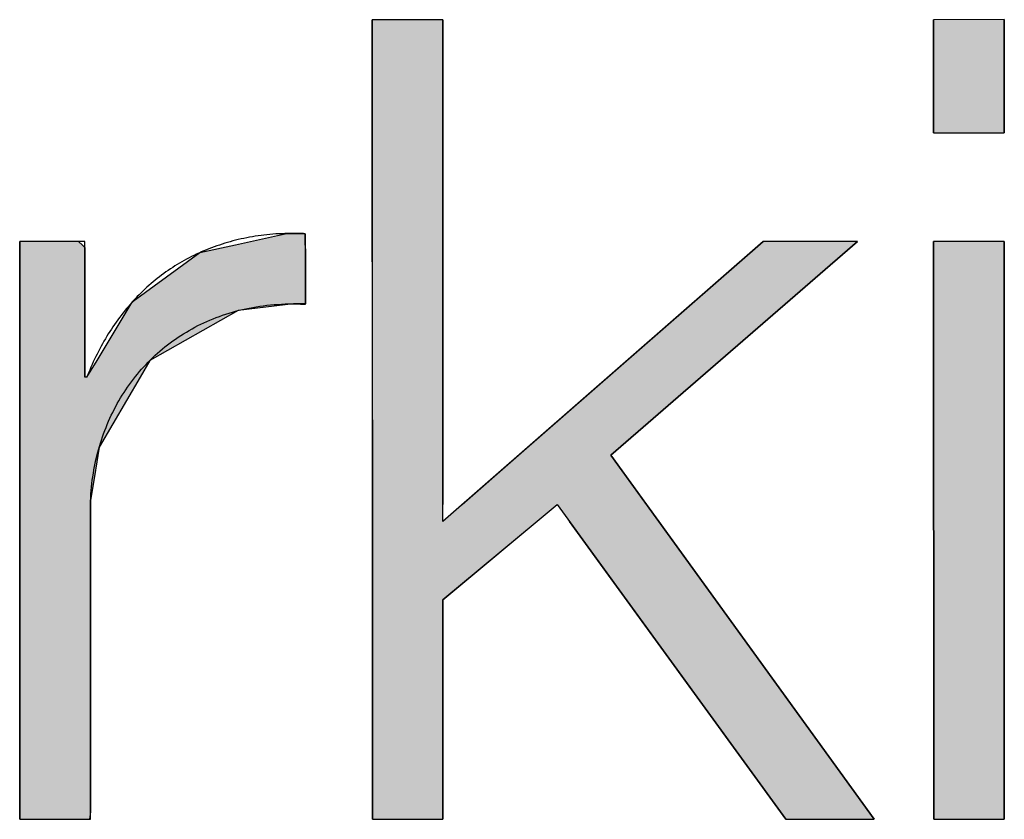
# Model space of a CAD drawing. Extents: x 715 to 7297, y 117 to 5860.
# Tile 47 of 95: x 3582 to 3671, y 317 to 389. Entities that reach past the tile are written whole.
import ezdxf

# ---------------------------------------------------------------- set-up
doc = ezdxf.new("R2010")
doc.units = 0
doc.layers.get('0').update_dxf_attribs({"linetype": 'CONTINUOUS'})
doc.layers.add('LOGO', color=7, linetype='CONTINUOUS')

# ---------------------------------------------------------------- blocks, each defined once
blk = doc.blocks.new('*U35')
at = {"layer": 'LOGO', "color": 30, "linetype": 'CONTINUOUS'}
for p, q in [((48.612, 7.513), (49.161, 7.635)), ((49.161, 7.635), (49.261, 7.657)), ((49.261, 7.657), (49.273, 7.659)), ((49.273, 7.659), (49.524, 7.657)), ((49.524, 7.657), (49.524, 7.635)), ((49.524, 7.635), (49.524, 7.513)), ((45.79, 7.506), (45.793, 7.555)), ((45.79, 7.479), (45.79, 7.506)), ((45.79, 7.23), (45.79, 7.479)), ((46.561, 7.555), (46.611, 7.506)), ((46.611, 7.506), (46.64, 7.479)), ((46.64, 7.479), (46.64, 7.23)), ((48.146, 7.41), (48.612, 7.513)), ((49.524, 7.513), (49.524, 7.41)), ((47.273, 6.774), (48.146, 7.41)), ((49.524, 7.41), (49.524, 6.774)), ((45.79, 6.098), (45.79, 7.23)), ((46.64, 7.23), (46.64, 6.098)), ((47.194, 6.652), (47.247, 6.739)), ((47.247, 6.739), (47.248, 6.741)), ((47.248, 6.741), (47.264, 6.768)), ((47.264, 6.768), (47.273, 6.774)), ((49.369, 6.739), (48.645, 6.652)), ((49.524, 6.741), (49.369, 6.739)), ((49.524, 6.774), (49.524, 6.768)), ((49.524, 6.768), (49.524, 6.741)), ((46.801, 6.001), (47.194, 6.652)), ((48.645, 6.652), (47.492, 6.001)), ((45.79, 6.06), (45.79, 6.098)), ((45.79, 5.783), (45.79, 6.06)), ((46.64, 6.098), (46.64, 6.06)), ((46.64, 6.06), (46.64, 5.783)), ((46.669, 5.783), (46.801, 6.001)), ((47.492, 6.001), (47.365, 5.783)), ((45.79, 4.865), (45.79, 5.783)), ((47.365, 5.783), (46.829, 4.865)), ((45.79, 4.482), (45.79, 4.865)), ((46.829, 4.865), (46.767, 4.482)), ((45.79, 4.172), (45.79, 4.482)), ((46.767, 4.482), (46.716, 4.172)), ((45.79, 3.853), (45.79, 4.172)), ((46.716, 4.172), (46.713, 3.853)), ((45.79, 3.25), (45.79, 3.853)), ((46.713, 3.853), (46.713, 3.25)), ((45.79, 2.727), (45.79, 3.25)), ((46.713, 3.25), (46.713, 2.727)), ((45.79, 2.388), (45.79, 2.727)), ((46.713, 2.727), (46.713, 2.388)), ((45.79, 1.18), (45.79, 2.388)), ((46.713, 2.388), (46.713, 1.18)), ((45.79, 0.629), (45.79, 1.18)), ((46.713, 1.18), (46.713, 0.629)), ((45.79, 0.186), (45.79, 0.629)), ((46.713, 0.629), (46.713, 0.186)), ((45.79, 0.099), (45.79, 0.186)), ((46.713, 0.186), (46.713, 0.099)), ((45.79, 0), (45.79, 0.099)), ((46.713, 0.099), (46.703, 0))]:
    blk.add_line(p, q, dxfattribs=at)
at = {"layer": 'LOGO', "color": 30, "linetype": 'CONTINUOUS', "extrusion": (0, 0, -1)}
for points in [[(-49.161, 7.635), (-49.524, 7.513), (-48.612, 7.513)], [(-49.261, 7.657), (-49.524, 7.635), (-49.161, 7.635)], [(-49.161, 7.635), (-49.524, 7.635), (-49.524, 7.513)], [(-49.273, 7.659), (-49.524, 7.657), (-49.261, 7.657)], [(-49.261, 7.657), (-49.524, 7.657), (-49.524, 7.635)], [(-45.793, 7.555), (-46.611, 7.506), (-45.79, 7.506)], [(-45.79, 7.506), (-46.64, 7.479), (-45.79, 7.479)], [(-45.79, 7.506), (-46.611, 7.506), (-46.64, 7.479)], [(-45.79, 7.479), (-46.64, 7.23), (-45.79, 7.23)], [(-45.79, 7.479), (-46.64, 7.479), (-46.64, 7.23)], [(-45.793, 7.555), (-46.561, 7.555), (-46.611, 7.506)], [(-48.612, 7.513), (-49.524, 7.41), (-48.146, 7.41)], [(-48.612, 7.513), (-49.524, 7.513), (-49.524, 7.41)], [(-48.146, 7.41), (-49.524, 6.774), (-47.273, 6.774)], [(-48.146, 7.41), (-49.524, 7.41), (-49.524, 6.774)], [(-45.79, 7.23), (-46.64, 6.098), (-45.79, 6.098)], [(-45.79, 7.23), (-46.64, 7.23), (-46.64, 6.098)], [(-47.247, 6.739), (-48.645, 6.652), (-47.194, 6.652)], [(-47.248, 6.741), (-49.369, 6.739), (-47.247, 6.739)], [(-47.247, 6.739), (-49.369, 6.739), (-48.645, 6.652)], [(-47.264, 6.768), (-49.524, 6.741), (-47.248, 6.741)], [(-47.248, 6.741), (-49.524, 6.741), (-49.369, 6.739)], [(-47.273, 6.774), (-49.524, 6.768), (-47.264, 6.768)], [(-47.264, 6.768), (-49.524, 6.768), (-49.524, 6.741)], [(-47.273, 6.774), (-49.524, 6.774), (-49.524, 6.768)], [(-47.194, 6.652), (-47.492, 6.001), (-46.801, 6.001)], [(-47.194, 6.652), (-48.645, 6.652), (-47.492, 6.001)], [(-45.79, 6.098), (-46.64, 6.06), (-45.79, 6.06)], [(-45.79, 6.098), (-46.64, 6.098), (-46.64, 6.06)], [(-45.79, 6.06), (-46.64, 5.783), (-45.79, 5.783)], [(-45.79, 6.06), (-46.64, 6.06), (-46.64, 5.783)], [(-46.801, 6.001), (-47.365, 5.783), (-46.669, 5.783)], [(-46.801, 6.001), (-47.492, 6.001), (-47.365, 5.783)], [(-45.79, 5.783), (-46.829, 4.865), (-45.79, 4.865)], [(-45.79, 5.783), (-47.365, 5.783), (-46.829, 4.865)], [(-45.79, 4.865), (-46.767, 4.482), (-45.79, 4.482)], [(-45.79, 4.865), (-46.829, 4.865), (-46.767, 4.482)], [(-45.79, 4.482), (-46.716, 4.172), (-45.79, 4.172)], [(-45.79, 4.482), (-46.767, 4.482), (-46.716, 4.172)], [(-45.79, 4.172), (-46.713, 3.853), (-45.79, 3.853)], [(-45.79, 4.172), (-46.716, 4.172), (-46.713, 3.853)], [(-45.79, 3.853), (-46.713, 3.25), (-45.79, 3.25)], [(-45.79, 3.853), (-46.713, 3.853), (-46.713, 3.25)], [(-45.79, 3.25), (-46.713, 2.727), (-45.79, 2.727)], [(-45.79, 3.25), (-46.713, 3.25), (-46.713, 2.727)], [(-45.79, 2.727), (-46.713, 2.388), (-45.79, 2.388)], [(-45.79, 2.727), (-46.713, 2.727), (-46.713, 2.388)], [(-45.79, 2.388), (-46.713, 1.18), (-45.79, 1.18)], [(-45.79, 2.388), (-46.713, 2.388), (-46.713, 1.18)], [(-45.79, 1.18), (-46.713, 0.629), (-45.79, 0.629)], [(-45.79, 1.18), (-46.713, 1.18), (-46.713, 0.629)], [(-45.79, 0.629), (-46.713, 0.186), (-45.79, 0.186)], [(-45.79, 0.629), (-46.713, 0.629), (-46.713, 0.186)], [(-45.79, 0.186), (-46.713, 0.099), (-45.79, 0.099)], [(-45.79, 0.186), (-46.713, 0.186), (-46.713, 0.099)], [(-45.79, 0.099), (-46.703, 0), (-45.79, 0)], [(-45.79, 0.099), (-46.713, 0.099), (-46.703, 0)]]:
    blk.add_solid(points, dxfattribs=at)
blk = doc.blocks.new('*U36')
at = {"layer": 'LOGO', "color": 30, "linetype": 'CONTINUOUS'}
for p, q in [((50.4, 4.114), (50.4, 10.454)), ((51.322, 10.454), (51.322, 4.114)), ((52.31, 4.758), (55.51, 7.555)), ((56.74, 7.555), (53.518, 4.758)), ((51.574, 4.114), (52.31, 4.758)), ((53.518, 4.758), (53.984, 4.114)), ((50.4, 3.894), (50.4, 4.114)), ((53.984, 4.114), (54.143, 3.894)), ((50.4, 2.869), (50.4, 3.894)), ((52.552, 3.894), (51.322, 2.869)), ((55.802, 0), (52.975, 3.894)), ((54.143, 3.894), (56.959, 0)), ((50.4, 0), (50.4, 2.869)), ((51.322, 2.869), (51.322, 0))]:
    blk.add_line(p, q, dxfattribs=at)
at = {"layer": 'LOGO', "color": 30, "linetype": 'CONTINUOUS', "extrusion": (0, 0, -1)}
for points in [[(-50.4, 10.454), (-51.322, 4.114), (-50.4, 4.114)], [(-50.4, 10.454), (-51.322, 10.454), (-51.322, 4.114)], [(-55.51, 7.555), (-53.518, 4.758), (-52.31, 4.758)], [(-55.51, 7.555), (-56.74, 7.555), (-53.518, 4.758)], [(-52.31, 4.758), (-53.984, 4.114), (-51.574, 4.114)], [(-52.31, 4.758), (-53.518, 4.758), (-53.984, 4.114)], [(-50.4, 4.114), (-51.322, 3.894), (-50.4, 3.894)], [(-50.4, 4.114), (-51.322, 4.114), (-51.322, 3.894)], [(-51.574, 4.114), (-52.552, 3.894), (-51.322, 3.894)], [(-51.574, 4.114), (-52.816, 4.114), (-52.552, 3.894)], [(-52.816, 4.114), (-54.143, 3.894), (-52.975, 3.894)], [(-52.816, 4.114), (-53.984, 4.114), (-54.143, 3.894)], [(-50.4, 3.894), (-51.322, 2.869), (-50.4, 2.869)], [(-50.4, 3.894), (-52.552, 3.894), (-51.322, 2.869)], [(-52.975, 3.894), (-56.959, 0), (-55.802, 0)], [(-52.975, 3.894), (-54.143, 3.894), (-56.959, 0)], [(-50.4, 2.869), (-51.322, 0), (-50.4, 0)], [(-50.4, 2.869), (-51.322, 2.869), (-51.322, 0)]]:
    blk.add_solid(points, dxfattribs=at)
blk = doc.blocks.new('*U37')
at = {"layer": 'LOGO', "color": 30, "linetype": 'CONTINUOUS'}
for p, q in [((57.737, 8.975), (57.737, 10.454)), ((58.659, 10.454), (58.659, 8.975)), ((57.737, 0), (57.737, 7.555)), ((58.659, 7.555), (58.659, 0))]:
    blk.add_line(p, q, dxfattribs=at)
at = {"layer": 'LOGO', "color": 30, "linetype": 'CONTINUOUS', "extrusion": (0, 0, -1)}
for points in [[(-57.737, 10.454), (-58.659, 8.975), (-57.737, 8.975)], [(-57.737, 10.454), (-58.659, 10.454), (-58.659, 8.975)], [(-57.737, 7.555), (-58.659, 0), (-57.737, 0)], [(-57.737, 7.555), (-58.659, 7.555), (-58.659, 0)]]:
    blk.add_solid(points, dxfattribs=at)
blk = doc.blocks.new('KLAUS')
at = {"layer": 'LOGO'}
for points in [[(50.4, 0), (51.322, 0), (51.322, 2.869), (52.816, 4.114), (55.802, 0), (56.959, 0), (53.518, 4.758), (56.74, 7.555), (55.51, 7.555), (51.322, 3.894), (51.322, 10.454), (50.4, 10.454), (50.4, 0), (50.4, 0)], [(57.737, 8.975), (58.659, 8.975), (58.659, 10.454), (57.737, 10.454), (57.737, 8.975), (57.737, 8.975)], [(57.737, 0), (58.659, 0), (58.659, 7.555), (57.737, 7.555), (57.737, 0), (57.737, 0)]]:
    blk.add_lwpolyline(points, dxfattribs=at)
blk.add_polyline3d([(45.79, 0, 0), (45.791, 0, 0), (45.791, 0, 0), (45.793, 0, 0), (45.795, 0, 0), (45.797, 0, 0), (45.8, 0, 0), (45.803, 0, 0), (45.807, 0, 0), (45.812, 0, 0), (45.817, 0, 0), (45.822, 0, 0), (45.828, 0, 0), (45.834, 0, 0), (45.84, 0, 0), (45.847, 0, 0), (45.855, 0, 0), (45.862, 0, 0), (45.871, 0, 0), (45.879, 0, 0), (45.888, 0, 0), (45.897, 0, 0), (45.907, 0, 0), (45.916, 0, 0), (45.926, 0, 0), (45.937, 0, 0), (45.947, 0, 0), (45.959, 0, 0), (45.97, 0, 0), (45.981, 0, 0), (45.993, 0, 0), (46.005, 0, 0), (46.017, 0, 0), (46.029, 0, 0), (46.042, 0, 0), (46.054, 0, 0), (46.067, 0, 0), (46.08, 0, 0), (46.093, 0, 0), (46.106, 0, 0), (46.12, 0, 0), (46.133, 0, 0), (46.147, 0, 0), (46.161, 0, 0), (46.175, 0, 0), (46.188, 0, 0), (46.202, 0, 0), (46.216, 0, 0), (46.23, 0, 0), (46.244, 0, 0), (46.258, 0, 0), (46.272, 0, 0), (46.286, 0, 0), (46.3, 0, 0), (46.314, 0, 0), (46.327, 0, 0), (46.341, 0, 0), (46.355, 0, 0), (46.368, 0, 0), (46.382, 0, 0), (46.395, 0, 0), (46.409, 0, 0), (46.422, 0, 0), (46.435, 0, 0), (46.448, 0, 0), (46.46, 0, 0), (46.473, 0, 0), (46.485, 0, 0), (46.497, 0, 0), (46.509, 0, 0), (46.521, 0, 0), (46.532, 0, 0), (46.544, 0, 0), (46.555, 0, 0), (46.565, 0, 0), (46.576, 0, 0), (46.586, 0, 0), (46.596, 0, 0), (46.605, 0, 0), (46.614, 0, 0), (46.623, 0, 0), (46.632, 0, 0), (46.64, 0, 0), (46.648, 0, 0), (46.655, 0, 0), (46.662, 0, 0), (46.669, 0, 0), (46.675, 0, 0), (46.681, 0, 0), (46.686, 0, 0), (46.691, 0, 0), (46.695, 0, 0), (46.699, 0, 0), (46.703, 0, 0), (46.706, 0, 0), (46.708, 0, 0), (46.71, 0, 0), (46.712, 0, 0), (46.713, 0, 0), (46.713, 0, 0), (46.713, 0.001, 0), (46.713, 0.004, 0), (46.713, 0.01, 0), (46.713, 0.018, 0), (46.713, 0.028, 0), (46.713, 0.041, 0), (46.713, 0.055, 0), (46.713, 0.072, 0), (46.713, 0.091, 0), (46.713, 0.112, 0), (46.713, 0.135, 0), (46.713, 0.16, 0), (46.713, 0.186, 0), (46.713, 0.215, 0), (46.713, 0.245, 0), (46.713, 0.277, 0), (46.713, 0.311, 0), (46.713, 0.346, 0), (46.713, 0.383, 0), (46.713, 0.421, 0), (46.713, 0.461, 0), (46.713, 0.503, 0), (46.713, 0.545, 0), (46.713, 0.589, 0), (46.713, 0.634, 0), (46.713, 0.681, 0), (46.713, 0.729, 0), (46.713, 0.777, 0), (46.713, 0.827, 0), (46.713, 0.878, 0), (46.713, 0.93, 0), (46.713, 0.983, 0), (46.713, 1.036, 0), (46.713, 1.091, 0), (46.713, 1.146, 0), (46.713, 1.202, 0), (46.713, 1.259, 0), (46.713, 1.316, 0), (46.713, 1.374, 0), (46.713, 1.432, 0), (46.713, 1.491, 0), (46.713, 1.55, 0), (46.713, 1.61, 0), (46.713, 1.67, 0), (46.713, 1.73, 0), (46.713, 1.791, 0), (46.713, 1.852, 0), (46.713, 1.912, 0), (46.713, 1.973, 0), (46.713, 2.034, 0), (46.713, 2.095, 0), (46.713, 2.156, 0), (46.713, 2.217, 0), (46.713, 2.277, 0), (46.713, 2.338, 0), (46.713, 2.398, 0), (46.713, 2.458, 0), (46.713, 2.517, 0), (46.713, 2.576, 0), (46.713, 2.635, 0), (46.713, 2.693, 0), (46.713, 2.75, 0), (46.713, 2.807, 0), (46.713, 2.863, 0), (46.713, 2.918, 0), (46.713, 2.973, 0), (46.713, 3.027, 0), (46.713, 3.08, 0), (46.713, 3.132, 0), (46.713, 3.183, 0), (46.713, 3.234, 0), (46.713, 3.283, 0), (46.713, 3.331, 0), (46.713, 3.377, 0), (46.713, 3.423, 0), (46.713, 3.467, 0), (46.713, 3.511, 0), (46.713, 3.552, 0), (46.713, 3.592, 0), (46.713, 3.631, 0), (46.713, 3.669, 0), (46.713, 3.704, 0), (46.713, 3.739, 0), (46.713, 3.771, 0), (46.713, 3.802, 0), (46.713, 3.831, 0), (46.713, 3.858, 0), (46.713, 3.884, 0), (46.713, 3.907, 0), (46.713, 3.929, 0), (46.713, 3.948, 0), (46.713, 3.966, 0), (46.713, 3.981, 0), (46.713, 3.994, 0), (46.713, 4.005, 0), (46.713, 4.014, 0), (46.713, 4.02, 0), (46.713, 4.024, 0), (46.713, 4.026, 0), (46.713, 4.064, 0), (46.714, 4.111, 0), (46.716, 4.158, 0), (46.718, 4.205, 0), (46.721, 4.251, 0), (46.724, 4.298, 0), (46.729, 4.344, 0), (46.734, 4.389, 0), (46.739, 4.435, 0), (46.746, 4.48, 0), (46.753, 4.525, 0), (46.761, 4.57, 0), (46.769, 4.614, 0), (46.778, 4.658, 0), (46.787, 4.702, 0), (46.797, 4.746, 0), (46.808, 4.789, 0), (46.82, 4.832, 0), (46.832, 4.875, 0), (46.845, 4.917, 0), (46.858, 4.959, 0), (46.872, 5.001, 0), (46.887, 5.042, 0), (46.902, 5.083, 0), (46.918, 5.124, 0), (46.934, 5.164, 0), (46.951, 5.204, 0), (46.969, 5.243, 0), (46.987, 5.283, 0), (47.006, 5.321, 0), (47.025, 5.36, 0), (47.045, 5.398, 0), (47.066, 5.435, 0), (47.087, 5.473, 0), (47.109, 5.509, 0), (47.131, 5.546, 0), (47.154, 5.582, 0), (47.177, 5.617, 0), (47.201, 5.652, 0), (47.226, 5.687, 0), (47.251, 5.721, 0), (47.276, 5.755, 0), (47.302, 5.788, 0), (47.329, 5.821, 0), (47.356, 5.854, 0), (47.384, 5.886, 0), (47.412, 5.917, 0), (47.441, 5.948, 0), (47.47, 5.978, 0), (47.5, 6.008, 0), (47.53, 6.038, 0), (47.561, 6.067, 0), (47.592, 6.095, 0), (47.624, 6.123, 0), (47.657, 6.15, 0), (47.689, 6.177, 0), (47.722, 6.203, 0), (47.756, 6.229, 0), (47.791, 6.254, 0), (47.825, 6.279, 0), (47.86, 6.303, 0), (47.896, 6.326, 0), (47.932, 6.349, 0), (47.969, 6.371, 0), (48.006, 6.393, 0), (48.043, 6.414, 0), (48.081, 6.435, 0), (48.12, 6.455, 0), (48.158, 6.474, 0), (48.198, 6.492, 0), (48.237, 6.51, 0), (48.277, 6.528, 0), (48.318, 6.545, 0), (48.359, 6.561, 0), (48.4, 6.576, 0), (48.442, 6.591, 0), (48.484, 6.605, 0), (48.527, 6.618, 0), (48.57, 6.631, 0), (48.613, 6.643, 0), (48.657, 6.655, 0), (48.701, 6.665, 0), (48.746, 6.675, 0), (48.791, 6.685, 0), (48.836, 6.693, 0), (48.882, 6.701, 0), (48.928, 6.708, 0), (48.974, 6.715, 0), (49.021, 6.721, 0), (49.069, 6.725, 0), (49.116, 6.73, 0), (49.164, 6.733, 0), (49.212, 6.736, 0), (49.261, 6.738, 0), (49.31, 6.739, 0), (49.359, 6.739, 0), (49.409, 6.739, 0), (49.459, 6.737, 0), (49.509, 6.735, 0), (49.524, 6.735, 0), (49.524, 6.736, 0), (49.524, 6.737, 0), (49.524, 6.738, 0), (49.524, 6.741, 0), (49.524, 6.744, 0), (49.524, 6.747, 0), (49.524, 6.751, 0), (49.524, 6.755, 0), (49.524, 6.76, 0), (49.524, 6.765, 0), (49.524, 6.77, 0), (49.524, 6.776, 0), (49.524, 6.783, 0), (49.524, 6.79, 0), (49.524, 6.797, 0), (49.524, 6.804, 0), (49.524, 6.813, 0), (49.524, 6.821, 0), (49.524, 6.83, 0), (49.524, 6.839, 0), (49.524, 6.848, 0), (49.524, 6.858, 0), (49.524, 6.868, 0), (49.524, 6.878, 0), (49.524, 6.889, 0), (49.524, 6.9, 0), (49.524, 6.911, 0), (49.524, 6.922, 0), (49.524, 6.934, 0), (49.524, 6.945, 0), (49.524, 6.958, 0), (49.524, 6.97, 0), (49.524, 6.982, 0), (49.524, 6.995, 0), (49.524, 7.008, 0), (49.524, 7.021, 0), (49.524, 7.034, 0), (49.524, 7.047, 0), (49.524, 7.06, 0), (49.524, 7.074, 0), (49.524, 7.087, 0), (49.524, 7.101, 0), (49.524, 7.115, 0), (49.524, 7.129, 0), (49.524, 7.142, 0), (49.524, 7.156, 0), (49.524, 7.17, 0), (49.524, 7.184, 0), (49.524, 7.198, 0), (49.524, 7.212, 0), (49.524, 7.226, 0), (49.524, 7.24, 0), (49.524, 7.254, 0), (49.524, 7.268, 0), (49.524, 7.281, 0), (49.524, 7.295, 0), (49.524, 7.309, 0), (49.524, 7.322, 0), (49.524, 7.336, 0), (49.524, 7.349, 0), (49.524, 7.362, 0), (49.524, 7.375, 0), (49.524, 7.388, 0), (49.524, 7.401, 0), (49.524, 7.414, 0), (49.524, 7.426, 0), (49.524, 7.438, 0), (49.524, 7.45, 0), (49.524, 7.462, 0), (49.524, 7.473, 0), (49.524, 7.485, 0), (49.524, 7.496, 0), (49.524, 7.507, 0), (49.524, 7.517, 0), (49.524, 7.527, 0), (49.524, 7.537, 0), (49.524, 7.547, 0), (49.524, 7.556, 0), (49.524, 7.565, 0), (49.524, 7.574, 0), (49.524, 7.582, 0), (49.524, 7.59, 0), (49.524, 7.597, 0), (49.524, 7.605, 0), (49.524, 7.611, 0), (49.524, 7.618, 0), (49.524, 7.623, 0), (49.524, 7.629, 0), (49.524, 7.634, 0), (49.524, 7.639, 0), (49.524, 7.643, 0), (49.524, 7.646, 0), (49.524, 7.649, 0), (49.524, 7.652, 0), (49.524, 7.654, 0), (49.524, 7.656, 0), (49.524, 7.657, 0), (49.524, 7.657, 0), (49.499, 7.658, 0), (49.458, 7.66, 0), (49.418, 7.66, 0), (49.377, 7.661, 0), (49.337, 7.66, 0), (49.297, 7.66, 0), (49.257, 7.659, 0), (49.217, 7.657, 0), (49.177, 7.655, 0), (49.138, 7.653, 0), (49.099, 7.65, 0), (49.06, 7.646, 0), (49.022, 7.642, 0), (48.983, 7.638, 0), (48.945, 7.633, 0), (48.907, 7.628, 0), (48.869, 7.623, 0), (48.832, 7.617, 0), (48.794, 7.61, 0), (48.758, 7.603, 0), (48.721, 7.596, 0), (48.684, 7.588, 0), (48.648, 7.579, 0), (48.612, 7.571, 0), (48.576, 7.562, 0), (48.54, 7.552, 0), (48.505, 7.542, 0), (48.47, 7.532, 0), (48.435, 7.521, 0), (48.4, 7.509, 0), (48.366, 7.498, 0), (48.331, 7.485, 0), (48.297, 7.473, 0), (48.264, 7.46, 0), (48.23, 7.447, 0), (48.197, 7.433, 0), (48.164, 7.418, 0), (48.132, 7.404, 0), (48.099, 7.389, 0), (48.067, 7.373, 0), (48.035, 7.357, 0), (48.004, 7.341, 0), (47.972, 7.325, 0), (47.941, 7.307, 0), (47.91, 7.29, 0), (47.88, 7.272, 0), (47.849, 7.254, 0), (47.819, 7.235, 0), (47.79, 7.216, 0), (47.76, 7.197, 0), (47.731, 7.177, 0), (47.702, 7.157, 0), (47.673, 7.136, 0), (47.645, 7.115, 0), (47.617, 7.094, 0), (47.589, 7.072, 0), (47.561, 7.05, 0), (47.534, 7.027, 0), (47.507, 7.004, 0), (47.48, 6.981, 0), (47.454, 6.958, 0), (47.428, 6.934, 0), (47.402, 6.909, 0), (47.377, 6.885, 0), (47.351, 6.859, 0), (47.326, 6.834, 0), (47.302, 6.808, 0), (47.277, 6.782, 0), (47.253, 6.755, 0), (47.229, 6.729, 0), (47.206, 6.701, 0), (47.183, 6.674, 0), (47.16, 6.646, 0), (47.137, 6.617, 0), (47.115, 6.589, 0), (47.093, 6.56, 0), (47.072, 6.53, 0), (47.05, 6.501, 0), (47.029, 6.471, 0), (47.008, 6.44, 0), (46.988, 6.41, 0), (46.968, 6.379, 0), (46.948, 6.347, 0), (46.929, 6.316, 0), (46.91, 6.284, 0), (46.891, 6.251, 0), (46.872, 6.218, 0), (46.854, 6.185, 0), (46.836, 6.152, 0), (46.819, 6.118, 0), (46.801, 6.084, 0), (46.785, 6.05, 0), (46.768, 6.016, 0), (46.752, 5.981, 0), (46.736, 5.945, 0), (46.721, 5.91, 0), (46.705, 5.874, 0), (46.691, 5.838, 0), (46.676, 5.801, 0), (46.669, 5.783, 0), (46.669, 5.783, 0), (46.669, 5.783, 0), (46.669, 5.783, 0), (46.669, 5.783, 0), (46.669, 5.783, 0), (46.669, 5.783, 0), (46.668, 5.783, 0), (46.668, 5.783, 0), (46.668, 5.783, 0), (46.668, 5.783, 0), (46.668, 5.783, 0), (46.668, 5.783, 0), (46.667, 5.783, 0), (46.667, 5.783, 0), (46.667, 5.783, 0), (46.667, 5.783, 0), (46.666, 5.783, 0), (46.666, 5.783, 0), (46.666, 5.783, 0), (46.666, 5.783, 0), (46.665, 5.783, 0), (46.665, 5.783, 0), (46.665, 5.783, 0), (46.664, 5.783, 0), (46.664, 5.783, 0), (46.664, 5.783, 0), (46.663, 5.783, 0), (46.663, 5.783, 0), (46.663, 5.783, 0), (46.662, 5.783, 0), (46.662, 5.783, 0), (46.661, 5.783, 0), (46.661, 5.783, 0), (46.661, 5.783, 0), (46.66, 5.783, 0), (46.66, 5.783, 0), (46.66, 5.783, 0), (46.659, 5.783, 0), (46.659, 5.783, 0), (46.658, 5.783, 0), (46.658, 5.783, 0), (46.657, 5.783, 0), (46.657, 5.783, 0), (46.657, 5.783, 0), (46.656, 5.783, 0), (46.656, 5.783, 0), (46.655, 5.783, 0), (46.655, 5.783, 0), (46.654, 5.783, 0), (46.654, 5.783, 0), (46.654, 5.783, 0), (46.653, 5.783, 0), (46.653, 5.783, 0), (46.652, 5.783, 0), (46.652, 5.783, 0), (46.651, 5.783, 0), (46.651, 5.783, 0), (46.651, 5.783, 0), (46.65, 5.783, 0), (46.65, 5.783, 0), (46.649, 5.783, 0), (46.649, 5.783, 0), (46.648, 5.783, 0), (46.648, 5.783, 0), (46.648, 5.783, 0), (46.647, 5.783, 0), (46.647, 5.783, 0), (46.647, 5.783, 0), (46.646, 5.783, 0), (46.646, 5.783, 0), (46.645, 5.783, 0), (46.645, 5.783, 0), (46.645, 5.783, 0), (46.644, 5.783, 0), (46.644, 5.783, 0), (46.644, 5.783, 0), (46.643, 5.783, 0), (46.643, 5.783, 0), (46.643, 5.783, 0), (46.643, 5.783, 0), (46.642, 5.783, 0), (46.642, 5.783, 0), (46.642, 5.783, 0), (46.642, 5.783, 0), (46.641, 5.783, 0), (46.641, 5.783, 0), (46.641, 5.783, 0), (46.641, 5.783, 0), (46.641, 5.783, 0), (46.641, 5.783, 0), (46.64, 5.783, 0), (46.64, 5.783, 0), (46.64, 5.783, 0), (46.64, 5.783, 0), (46.64, 5.783, 0), (46.64, 5.783, 0), (46.64, 5.783, 0), (46.64, 5.783, 0), (46.64, 5.783, 0), (46.64, 5.784, 0), (46.64, 5.786, 0), (46.64, 5.789, 0), (46.64, 5.793, 0), (46.64, 5.798, 0), (46.64, 5.804, 0), (46.64, 5.811, 0), (46.64, 5.819, 0), (46.64, 5.828, 0), (46.64, 5.837, 0), (46.64, 5.848, 0), (46.64, 5.859, 0), (46.64, 5.871, 0), (46.64, 5.884, 0), (46.64, 5.898, 0), (46.64, 5.912, 0), (46.64, 5.928, 0), (46.64, 5.943, 0), (46.64, 5.96, 0), (46.64, 5.977, 0), (46.64, 5.995, 0), (46.64, 6.013, 0), (46.64, 6.033, 0), (46.64, 6.052, 0), (46.64, 6.072, 0), (46.64, 6.093, 0), (46.64, 6.114, 0), (46.64, 6.136, 0), (46.64, 6.158, 0), (46.64, 6.181, 0), (46.64, 6.204, 0), (46.64, 6.227, 0), (46.64, 6.251, 0), (46.64, 6.275, 0), (46.64, 6.3, 0), (46.64, 6.324, 0), (46.64, 6.349, 0), (46.64, 6.375, 0), (46.64, 6.4, 0), (46.64, 6.426, 0), (46.64, 6.452, 0), (46.64, 6.478, 0), (46.64, 6.505, 0), (46.64, 6.531, 0), (46.64, 6.558, 0), (46.64, 6.584, 0), (46.64, 6.611, 0), (46.64, 6.638, 0), (46.64, 6.665, 0), (46.64, 6.692, 0), (46.64, 6.718, 0), (46.64, 6.745, 0), (46.64, 6.772, 0), (46.64, 6.798, 0), (46.64, 6.825, 0), (46.64, 6.851, 0), (46.64, 6.878, 0), (46.64, 6.904, 0), (46.64, 6.929, 0), (46.64, 6.955, 0), (46.64, 6.98, 0), (46.64, 7.006, 0), (46.64, 7.031, 0), (46.64, 7.055, 0), (46.64, 7.079, 0), (46.64, 7.103, 0), (46.64, 7.127, 0), (46.64, 7.15, 0), (46.64, 7.173, 0), (46.64, 7.195, 0), (46.64, 7.217, 0), (46.64, 7.238, 0), (46.64, 7.259, 0), (46.64, 7.279, 0), (46.64, 7.299, 0), (46.64, 7.318, 0), (46.64, 7.337, 0), (46.64, 7.355, 0), (46.64, 7.372, 0), (46.64, 7.389, 0), (46.64, 7.405, 0), (46.64, 7.421, 0), (46.64, 7.435, 0), (46.64, 7.449, 0), (46.64, 7.462, 0), (46.64, 7.475, 0), (46.64, 7.486, 0), (46.64, 7.497, 0), (46.64, 7.507, 0), (46.64, 7.516, 0), (46.64, 7.524, 0), (46.64, 7.531, 0), (46.64, 7.538, 0), (46.64, 7.543, 0), (46.64, 7.547, 0), (46.64, 7.551, 0), (46.64, 7.553, 0), (46.64, 7.554, 0), (46.64, 7.555, 0), (46.639, 7.555, 0), (46.639, 7.555, 0), (46.637, 7.555, 0), (46.635, 7.555, 0), (46.633, 7.555, 0), (46.63, 7.555, 0), (46.627, 7.555, 0), (46.623, 7.555, 0), (46.619, 7.555, 0), (46.614, 7.555, 0), (46.609, 7.555, 0), (46.604, 7.555, 0), (46.598, 7.555, 0), (46.592, 7.555, 0), (46.585, 7.555, 0), (46.578, 7.555, 0), (46.571, 7.555, 0), (46.564, 7.555, 0), (46.556, 7.555, 0), (46.548, 7.555, 0), (46.539, 7.555, 0), (46.53, 7.555, 0), (46.521, 7.555, 0), (46.512, 7.555, 0), (46.502, 7.555, 0), (46.492, 7.555, 0), (46.482, 7.555, 0), (46.472, 7.555, 0), (46.461, 7.555, 0), (46.45, 7.555, 0), (46.439, 7.555, 0), (46.428, 7.555, 0), (46.417, 7.555, 0), (46.405, 7.555, 0), (46.393, 7.555, 0), (46.381, 7.555, 0), (46.369, 7.555, 0), (46.357, 7.555, 0), (46.345, 7.555, 0), (46.333, 7.555, 0), (46.32, 7.555, 0), (46.308, 7.555, 0), (46.295, 7.555, 0), (46.282, 7.555, 0), (46.27, 7.555, 0), (46.257, 7.555, 0), (46.244, 7.555, 0), (46.231, 7.555, 0), (46.218, 7.555, 0), (46.206, 7.555, 0), (46.193, 7.555, 0), (46.18, 7.555, 0), (46.167, 7.555, 0), (46.154, 7.555, 0), (46.142, 7.555, 0), (46.129, 7.555, 0), (46.116, 7.555, 0), (46.104, 7.555, 0), (46.091, 7.555, 0), (46.079, 7.555, 0), (46.067, 7.555, 0), (46.055, 7.555, 0), (46.043, 7.555, 0), (46.031, 7.555, 0), (46.019, 7.555, 0), (46.008, 7.555, 0), (45.997, 7.555, 0), (45.986, 7.555, 0), (45.975, 7.555, 0), (45.964, 7.555, 0), (45.953, 7.555, 0), (45.943, 7.555, 0), (45.933, 7.555, 0), (45.923, 7.555, 0), (45.914, 7.555, 0), (45.904, 7.555, 0), (45.896, 7.555, 0), (45.887, 7.555, 0), (45.879, 7.555, 0), (45.87, 7.555, 0), (45.863, 7.555, 0), (45.855, 7.555, 0), (45.848, 7.555, 0), (45.842, 7.555, 0), (45.835, 7.555, 0), (45.829, 7.555, 0), (45.824, 7.555, 0), (45.818, 7.555, 0), (45.814, 7.555, 0), (45.809, 7.555, 0), (45.805, 7.555, 0), (45.802, 7.555, 0), (45.799, 7.555, 0), (45.796, 7.555, 0), (45.794, 7.555, 0), (45.792, 7.555, 0), (45.791, 7.555, 0), (45.791, 7.555, 0), (45.79, 7.555, 0), (45.79, 7.551, 0), (45.79, 7.544, 0), (45.79, 7.532, 0), (45.79, 7.515, 0), (45.79, 7.494, 0), (45.79, 7.47, 0), (45.79, 7.441, 0), (45.79, 7.408, 0), (45.79, 7.371, 0), (45.79, 7.331, 0), (45.79, 7.287, 0), (45.79, 7.239, 0), (45.79, 7.188, 0), (45.79, 7.134, 0), (45.79, 7.076, 0), (45.79, 7.015, 0), (45.79, 6.951, 0), (45.79, 6.884, 0), (45.79, 6.814, 0), (45.79, 6.741, 0), (45.79, 6.665, 0), (45.79, 6.587, 0), (45.79, 6.506, 0), (45.79, 6.423, 0), (45.79, 6.338, 0), (45.79, 6.25, 0), (45.79, 6.16, 0), (45.79, 6.068, 0), (45.79, 5.973, 0), (45.79, 5.877, 0), (45.79, 5.78, 0), (45.79, 5.68, 0), (45.79, 5.579, 0), (45.79, 5.476, 0), (45.79, 5.372, 0), (45.79, 5.267, 0), (45.79, 5.16, 0), (45.79, 5.052, 0), (45.79, 4.943, 0), (45.79, 4.834, 0), (45.79, 4.723, 0), (45.79, 4.611, 0), (45.79, 4.499, 0), (45.79, 4.387, 0), (45.79, 4.273, 0), (45.79, 4.16, 0), (45.79, 4.046, 0), (45.79, 3.931, 0), (45.79, 3.817, 0), (45.79, 3.703, 0), (45.79, 3.588, 0), (45.79, 3.474, 0), (45.79, 3.36, 0), (45.79, 3.247, 0), (45.79, 3.134, 0), (45.79, 3.021, 0), (45.79, 2.909, 0), (45.79, 2.798, 0), (45.79, 2.688, 0), (45.79, 2.578, 0), (45.79, 2.469, 0), (45.79, 2.362, 0), (45.79, 2.256, 0), (45.79, 2.151, 0), (45.79, 2.047, 0), (45.79, 1.945, 0), (45.79, 1.844, 0), (45.79, 1.745, 0), (45.79, 1.648, 0), (45.79, 1.552, 0), (45.79, 1.459, 0), (45.79, 1.367, 0), (45.79, 1.278, 0), (45.79, 1.191, 0), (45.79, 1.106, 0), (45.79, 1.023, 0), (45.79, 0.943, 0), (45.79, 0.866, 0), (45.79, 0.791, 0), (45.79, 0.719, 0), (45.79, 0.65, 0), (45.79, 0.584, 0), (45.79, 0.521, 0), (45.79, 0.461, 0), (45.79, 0.404, 0), (45.79, 0.35, 0), (45.79, 0.3, 0), (45.79, 0.254, 0), (45.79, 0.211, 0), (45.79, 0.171, 0), (45.79, 0.136, 0), (45.79, 0.104, 0), (45.79, 0.077, 0), (45.79, 0.053, 0), (45.79, 0.034, 0), (45.79, 0.019, 0), (45.79, 0.008, 0), (45.79, 0.001, 0), (45.79, 0, 0), (45.79, 0, 0), (45.79, 0, 0), (45.79, 0, 0), (45.79, 0, 0), (45.79, 0, 0), (45.79, 0, 0), (45.79, 0, 0), (45.79, 0, 0), (45.79, 0, 0), (45.79, 0, 0), (45.79, 0, 0), (45.79, 0, 0), (45.79, 0, 0), (45.79, 0, 0), (45.79, 0, 0), (45.79, 0, 0), (45.79, 0, 0), (45.79, 0, 0), (45.79, 0, 0), (45.79, 0, 0), (45.79, 0, 0), (45.79, 0, 0), (45.79, 0, 0), (45.79, 0, 0), (45.79, 0, 0), (45.79, 0, 0), (45.79, 0, 0), (45.79, 0, 0), (45.79, 0, 0), (45.79, 0, 0), (45.79, 0, 0), (45.79, 0, 0), (45.79, 0, 0), (45.79, 0, 0), (45.79, 0, 0), (45.79, 0, 0), (45.79, 0, 0), (45.79, 0, 0), (45.79, 0, 0), (45.79, 0, 0), (45.79, 0, 0), (45.79, 0, 0), (45.79, 0, 0), (45.79, 0, 0), (45.79, 0, 0), (45.79, 0, 0), (45.79, 0, 0), (45.79, 0, 0), (45.79, 0, 0), (45.79, 0, 0), (45.79, 0, 0), (45.79, 0, 0), (45.79, 0, 0), (45.79, 0, 0), (45.79, 0, 0), (45.79, 0, 0), (45.79, 0, 0), (45.79, 0, 0), (45.79, 0, 0), (45.79, 0, 0), (45.79, 0, 0), (45.79, 0, 0), (45.79, 0, 0), (45.79, 0, 0), (45.79, 0, 0), (45.79, 0, 0), (45.79, 0, 0), (45.79, 0, 0), (45.79, 0, 0), (45.79, 0, 0), (45.79, 0, 0), (45.79, 0, 0), (45.79, 0, 0), (45.79, 0, 0), (45.79, 0, 0), (45.79, 0, 0), (45.79, 0, 0), (45.79, 0, 0), (45.79, 0, 0), (45.79, 0, 0), (45.79, 0, 0), (45.79, 0, 0), (45.79, 0, 0), (45.79, 0, 0), (45.79, 0, 0), (45.79, 0, 0), (45.79, 0, 0), (45.79, 0, 0), (45.79, 0, 0), (45.79, 0, 0), (45.79, 0, 0), (45.79, 0, 0), (45.79, 0, 0), (45.79, 0, 0), (45.79, 0, 0), (45.79, 0, 0), (45.79, 0, 0), (45.79, 0, 0), (45.79, 0, 0)], dxfattribs=at)
at = {"layer": 'LOGO', "color": 30, "linetype": 'CONTINUOUS'}
for name in ['*U36', '*U37', '*U35']:
    blk.add_blockref(name, (0, 0), dxfattribs=at)

msp = doc.modelspace()

# ---------------------------------------------------------------- block references
at = {"xscale": 6.929133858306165, "yscale": 6.929133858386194, "zscale": 6.929133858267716, "rotation": 0.011070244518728}
msp.add_blockref('KLAUS', (3264.824, 316.981), dxfattribs=at)

doc.saveas('drawing.dxf')
